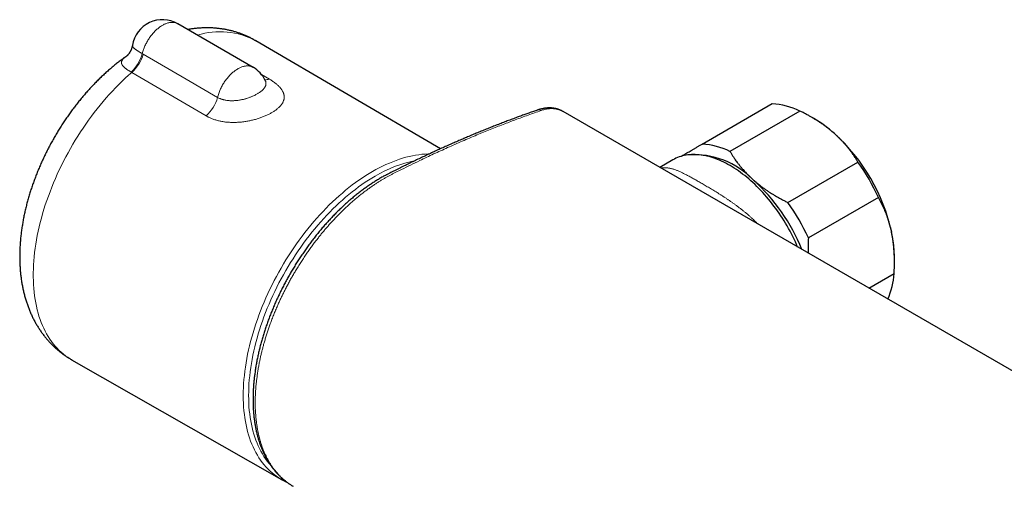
# Model space of a CAD drawing. Header units: millimetres. Extents: x 8 to 806, y 12 to 390.
# Tile 9 of 15: x 574 to 703, y 122 to 183. Entities that reach past the tile are written whole.
import ezdxf

# ---------------------------------------------------------------- set-up
doc = ezdxf.new("R2010")
doc.units = ezdxf.units.MM

msp = doc.modelspace()

# ---------------------------------------------------------------- linework, layer by layer
at = {"color": 7, "linetype": 'Continuous', "lineweight": 30}
for p, q in [((604.79, 176.57), (594.89, 182.29)), ((629.4, 165.88), (605.13, 180.07)), ((606.39, 174.85), (606.39, 174.85)), ((642.13, 170.96), (642.14, 170.97)), ((645.5, 170.78), (645.49, 170.78)), ((781.54, 92.24), (645.5, 170.78)), ((663.76, 166.5), (672.95, 171.81)), ((676.6, 170.84), (667.41, 165.54)), ((678.41, 169.86), (678.05, 170.07)), ((659.92, 164.43), (658.21, 163.44)), ((675.02, 158.82), (684.22, 164.13)), ((686.9, 159.5), (677.71, 154.19)), ((689.02, 151.05), (689.02, 151.49)), ((685.64, 147.61), (688.97, 149.53)), ((580.96, 138.2), (608.51, 122.5))]:
    msp.add_line(p, q, dxfattribs=at)
at = {"color": 252, "linetype": 'Continuous', "lineweight": 0}
for p, q in [((590.23, 178.39), (590.35, 178.31)), ((588.86, 175.91), (588.78, 175.96)), ((598.62, 170.21), (588.86, 175.91)), ((605.91, 175.61), (606.94, 175.01))]:
    msp.add_line(p, q, dxfattribs=at)
at = {"color": 252, "linetype": 'Continuous', "lineweight": 0, "flags": 128}
for points in [[(590.23, 178.39), (590.26, 178.51), (590.3, 178.64), (590.34, 178.76), (590.38, 178.89), (590.43, 179.02), (590.48, 179.14), (590.53, 179.27), (590.59, 179.39), (590.65, 179.52), (590.71, 179.64), (590.77, 179.76), (590.84, 179.88), (590.91, 180), (590.98, 180.12), (591.05, 180.24), (591.12, 180.35), (591.2, 180.47), (591.28, 180.58), (591.36, 180.69), (591.45, 180.8), (591.53, 180.9), (591.62, 181), (591.71, 181.1), (591.79, 181.2), (591.89, 181.3), (591.98, 181.39), (592.07, 181.48), (592.16, 181.56), (592.26, 181.64), (592.36, 181.72), (592.45, 181.8), (592.55, 181.87), (592.65, 181.93), (592.74, 182), (592.84, 182.06), (592.94, 182.12), (593.04, 182.17), (593.13, 182.22), (593.23, 182.26), (593.33, 182.3), (593.42, 182.34), (593.52, 182.37), (593.61, 182.4), (593.71, 182.42), (593.8, 182.44), (593.89, 182.45), (593.98, 182.47), (594.07, 182.47), (594.16, 182.47), (594.25, 182.47), (594.33, 182.46), (594.42, 182.45), (594.5, 182.44), (594.58, 182.42), (594.65, 182.39), (594.73, 182.36), (594.8, 182.33), (594.87, 182.29), (594.89, 182.29)], [(590.35, 178.31), (596, 175.03), (600.12, 172.63)], [(588.86, 175.91), (588.43, 175.53), (588, 175.14), (587.57, 174.73), (587.15, 174.32), (586.73, 173.89), (586.31, 173.46), (585.9, 173.01), (585.5, 172.56), (585.1, 172.09), (584.71, 171.62), (584.32, 171.14), (583.93, 170.65), (583.56, 170.15), (583.19, 169.64), (582.82, 169.13), (582.47, 168.61), (582.12, 168.09), (581.78, 167.55), (581.44, 167.02), (581.12, 166.47), (580.8, 165.93), (580.49, 165.37), (580.19, 164.82), (579.9, 164.25), (579.61, 163.69), (579.34, 163.12), (579.08, 162.55), (578.82, 161.98), (578.58, 161.41), (578.34, 160.83), (578.12, 160.25), (577.9, 159.67), (577.7, 159.1), (577.5, 158.52), (577.32, 157.94), (577.15, 157.36), (576.99, 156.79), (576.83, 156.21), (576.7, 155.64), (576.57, 155.07), (576.45, 154.5), (576.34, 153.94), (576.25, 153.38), (576.17, 152.82), (576.1, 152.27), (576.04, 151.72), (575.99, 151.18), (575.95, 150.65), (575.93, 150.11), (575.92, 149.59), (575.92, 149.07), (575.93, 148.56), (575.95, 148.06), (575.98, 147.56), (576.03, 147.07), (576.09, 146.59), (576.16, 146.12), (576.24, 145.66), (576.33, 145.21), (576.43, 144.76), (576.55, 144.33), (576.67, 143.91), (576.81, 143.49), (576.96, 143.09), (577.12, 142.7), (577.29, 142.32), (577.47, 141.95), (577.67, 141.6), (577.87, 141.25), (578.08, 140.92), (578.31, 140.6), (578.54, 140.3), (578.78, 140), (579.04, 139.72), (579.3, 139.45), (579.57, 139.2), (579.85, 138.96), (580.14, 138.73), (580.44, 138.52), (580.75, 138.32), (580.96, 138.2)], [(600.12, 172.63), (600.15, 172.76), (600.19, 172.89), (600.23, 173.01), (600.27, 173.14), (600.32, 173.27), (600.37, 173.4), (600.42, 173.52), (600.47, 173.65), (600.53, 173.77), (600.59, 173.9), (600.66, 174.02), (600.72, 174.14), (600.79, 174.27), (600.86, 174.39), (600.94, 174.5), (601.01, 174.62), (601.09, 174.74), (601.17, 174.85), (601.25, 174.96), (601.33, 175.07), (601.42, 175.17), (601.51, 175.28), (601.6, 175.38), (601.69, 175.48), (601.78, 175.57), (601.87, 175.67), (601.96, 175.75), (602.06, 175.84), (602.15, 175.92), (602.25, 176), (602.35, 176.08), (602.44, 176.15), (602.54, 176.22), (602.64, 176.28), (602.74, 176.34), (602.84, 176.4), (602.94, 176.45), (603.04, 176.5), (603.13, 176.55), (603.23, 176.59), (603.33, 176.62), (603.42, 176.66), (603.52, 176.68), (603.61, 176.71), (603.71, 176.73), (603.8, 176.74), (603.89, 176.75), (603.98, 176.76), (604.07, 176.76), (604.16, 176.76), (604.24, 176.75), (604.33, 176.74), (604.41, 176.72), (604.49, 176.7), (604.57, 176.67), (604.64, 176.64), (604.72, 176.61), (604.79, 176.57), (604.79, 176.57)], [(608.43, 122.54), (608.16, 122.71), (607.86, 122.91), (607.56, 123.13), (607.28, 123.36), (607, 123.6), (606.74, 123.86), (606.48, 124.13), (606.23, 124.41), (606, 124.71), (605.77, 125.02), (605.55, 125.34), (605.35, 125.68), (605.15, 126.02), (604.96, 126.38), (604.79, 126.75), (604.62, 127.13), (604.47, 127.53), (604.33, 127.93), (604.2, 128.34), (604.07, 128.77), (603.97, 129.2), (603.87, 129.65), (603.78, 130.1), (603.71, 130.56), (603.64, 131.03), (603.59, 131.51), (603.55, 132), (603.52, 132.49), (603.5, 133), (603.5, 133.51), (603.5, 134.02), (603.52, 134.55), (603.55, 135.07), (603.59, 135.61), (603.64, 136.15), (603.71, 136.69), (603.78, 137.24), (603.87, 137.8), (603.97, 138.35), (604.07, 138.91), (604.2, 139.48), (604.33, 140.04), (604.47, 140.61), (604.62, 141.18), (604.79, 141.75), (604.96, 142.32), (605.15, 142.9), (605.35, 143.47), (605.55, 144.05), (605.77, 144.62), (606, 145.19), (606.23, 145.76), (606.48, 146.33), (606.74, 146.9), (607, 147.46), (607.28, 148.02), (607.56, 148.58), (607.86, 149.14), (608.16, 149.69), (608.47, 150.23), (608.79, 150.78), (609.11, 151.31), (609.45, 151.84), (609.79, 152.37), (610.14, 152.89), (610.49, 153.4), (610.86, 153.91), (611.22, 154.4), (611.6, 154.9), (611.98, 155.38), (612.37, 155.85), (612.76, 156.32), (613.16, 156.78), (613.57, 157.22), (613.97, 157.66), (614.39, 158.09), (614.8, 158.51), (615.22, 158.92), (615.65, 159.31), (616.08, 159.7), (616.51, 160.07), (616.94, 160.44), (617.38, 160.79), (617.81, 161.13), (618.25, 161.46), (618.69, 161.77), (619.14, 162.07), (619.58, 162.36), (620.02, 162.64), (620.47, 162.9), (620.91, 163.15), (621.36, 163.39), (621.8, 163.61), (622.24, 163.82), (622.68, 164.01), (623.12, 164.19), (623.56, 164.36), (624, 164.51), (624.43, 164.65), (624.86, 164.77), (625.29, 164.88), (625.71, 164.97), (626.13, 165.05), (626.55, 165.11), (626.96, 165.16), (627.37, 165.19), (627.78, 165.21), (627.94, 165.21)], [(620.82, 162.29), (620.39, 162.03), (619.95, 161.76), (619.52, 161.48), (619.08, 161.18), (618.65, 160.87), (618.22, 160.55), (617.79, 160.22), (617.37, 159.88), (616.94, 159.52), (616.52, 159.15), (616.1, 158.78), (615.68, 158.39), (615.27, 157.99), (614.86, 157.58), (614.46, 157.16), (614.06, 156.73), (613.67, 156.29), (613.28, 155.84), (612.89, 155.39), (612.51, 154.92), (612.14, 154.45), (611.77, 153.97), (611.41, 153.48), (611.05, 152.99), (610.7, 152.49), (610.36, 151.98), (610.03, 151.46), (609.7, 150.94), (609.38, 150.42), (609.07, 149.89), (608.77, 149.35), (608.47, 148.81), (608.18, 148.27), (607.91, 147.72), (607.64, 147.17), (607.38, 146.62), (607.12, 146.06), (606.88, 145.51), (606.65, 144.95), (606.43, 144.39), (606.22, 143.83), (606.01, 143.27), (605.82, 142.7), (605.64, 142.14), (605.47, 141.58), (605.31, 141.02), (605.16, 140.46), (605.02, 139.91), (604.89, 139.35), (604.77, 138.8), (604.66, 138.25), (604.56, 137.71), (604.48, 137.16), (604.41, 136.63), (604.34, 136.09), (604.29, 135.57), (604.25, 135.04), (604.22, 134.52), (604.21, 134.01), (604.2, 133.51), (604.21, 133.01), (604.22, 132.52), (604.25, 132.03), (604.29, 131.55), (604.34, 131.08), (604.41, 130.62), (604.48, 130.17), (604.56, 129.73), (604.66, 129.29), (604.77, 128.87), (604.89, 128.45), (605.02, 128.05), (605.16, 127.65), (605.31, 127.27), (605.47, 126.89), (605.64, 126.53), (605.82, 126.18), (606.01, 125.84), (606.22, 125.51), (606.43, 125.2), (606.65, 124.89), (606.88, 124.6), (607.06, 124.4)]]:
    msp.add_lwpolyline(points, dxfattribs=at)
at = {"color": 7, "linetype": 'Continuous', "lineweight": 30, "flags": 128}
for points in [[(676.3, 152.99), (676.16, 153.33), (676, 153.68), (675.83, 154.03), (675.66, 154.38), (675.48, 154.73), (675.3, 155.08), (675.11, 155.42), (674.92, 155.77), (674.72, 156.1), (674.52, 156.44), (674.31, 156.77), (674.09, 157.1), (673.87, 157.42), (673.65, 157.74), (673.43, 158.06), (673.19, 158.37), (672.96, 158.68), (672.72, 158.98), (672.48, 159.28), (672.23, 159.57), (671.98, 159.85), (671.73, 160.13), (671.48, 160.41), (671.22, 160.68), (670.96, 160.94), (670.7, 161.19), (670.43, 161.44), (670.16, 161.68), (669.89, 161.92), (669.62, 162.14), (669.35, 162.36), (669.08, 162.57), (668.8, 162.78), (668.53, 162.98), (668.25, 163.17), (667.97, 163.35), (667.7, 163.52), (667.42, 163.68), (667.14, 163.84), (666.86, 163.99), (666.59, 164.13), (666.31, 164.26), (666.03, 164.38), (665.76, 164.49), (665.49, 164.59), (665.21, 164.69), (664.94, 164.77), (664.67, 164.85), (664.41, 164.92), (664.14, 164.98), (663.88, 165.02), (663.62, 165.06), (663.36, 165.09), (663.1, 165.11), (662.85, 165.13), (662.6, 165.13), (662.36, 165.12), (662.11, 165.1), (661.88, 165.08), (661.64, 165.04), (661.41, 165), (661.18, 164.94), (660.96, 164.88), (660.74, 164.81), (660.53, 164.73), (660.32, 164.63), (660.12, 164.53), (659.92, 164.43)], [(608.58, 122.45), (608.47, 122.52), (608.43, 122.54)]]:
    msp.add_lwpolyline(points, dxfattribs=at)
at = {"color": 7, "linetype": 'Continuous', "lineweight": 30}
for centre, radius, start, end in [((592.89, 178.82), 4, 60.0027, 170.7529), ((602.79, 173.11), 4, 25.8416, 60.0027), ((672.33, 162.03), 9.79, 64.1202, 86.3706), ((669.87, 155.27), 16.91, 48.2937, 59.6514), ((664.6, 149.64), 24.62, 12.3833, 47.8574), ((663.14, 156.73), 9.79, 64.1202, 86.3706), ((662.68, 154.27), 10.84, 43.7849, 93.8126), ((661.84, 148.05), 27.56, 24.5431, 35.6975), ((653.88, 143.44), 24.75, 21.9348, 47.7886), ((652.64, 142.74), 27.56, 24.5431, 35.6975), ((672.13, 151.4), 16.88, 0.3251, 12.0458), ((678.89, 150.2), 10.1, 336.3912, 356.1736)]:
    msp.add_arc(centre, radius, start, end, dxfattribs=at)
at = {"color": 252, "linetype": 'Continuous', "lineweight": 0}
for centre, radius, start, end in [((600.44, 171.27), 9.97, 61.9741, 107.2694), ((585.48, 179.57), 4.89, 312.3273, 345.9268), ((585.57, 179.62), 4.96, 311.5985, 344.6925), ((606.51, 176.39), 1.44, 262.9388, 287.1979), ((595.32, 173.91), 4.96, 311.6468, 345.0387), ((642.3, 170.43), 0.56, 57.2986, 106.6555), ((629.55, 147.66), 17.04, 101.7001, 120.8264)]:
    msp.add_arc(centre, radius, start, end, dxfattribs=at)
at = {"color": 7, "linetype": 'Continuous', "lineweight": 30}
for points, knots in [([(605.13, 180.07), (605.12, 180.08), (605.04, 180.12), (604.89, 180.2), (604.69, 180.31), (604.49, 180.42), (604.29, 180.52), (604.08, 180.61), (603.88, 180.71), (603.67, 180.8), (603.46, 180.88), (603.24, 180.96), (603.03, 181.04), (602.81, 181.11), (602.59, 181.18), (602.38, 181.25), (602.15, 181.31), (601.93, 181.37), (601.71, 181.42), (601.48, 181.47), (601.25, 181.52), (601.02, 181.56), (600.79, 181.6), (600.56, 181.63), (600.33, 181.66), (600.09, 181.69), (599.86, 181.71), (599.62, 181.73), (599.38, 181.74), (599.14, 181.75), (598.9, 181.76), (598.66, 181.76), (598.42, 181.75), (598.17, 181.75), (597.93, 181.73), (597.68, 181.72), (597.43, 181.7), (597.19, 181.67), (596.94, 181.64), (596.69, 181.61), (596.44, 181.57), (596.27, 181.55), (596.19, 181.53)], [0, 0, 0, 0, 0.004615, 0.029272, 0.053926, 0.07858, 0.103239, 0.127907, 0.152588, 0.177287, 0.202009, 0.226757, 0.251536, 0.276351, 0.301205, 0.326102, 0.351048, 0.376046, 0.401101, 0.426217, 0.451397, 0.476646, 0.501968, 0.527366, 0.552844, 0.578407, 0.604057, 0.629798, 0.655633, 0.681566, 0.707599, 0.733734, 0.759975, 0.786323, 0.812781, 0.83935, 0.866031, 0.892826, 0.919736, 0.94676, 0.973898, 1, 1, 1, 1]), ([(588.94, 179.46), (588.94, 179.46), (588.94, 179.42), (588.92, 179.35), (588.9, 179.25), (588.87, 179.16), (588.84, 179.06), (588.81, 178.97), (588.78, 178.88), (588.74, 178.8), (588.7, 178.72), (588.66, 178.65), (588.62, 178.58), (588.58, 178.51), (588.54, 178.45), (588.5, 178.4), (588.47, 178.35), (588.43, 178.3), (588.4, 178.26), (588.36, 178.22), (588.33, 178.19), (588.3, 178.16), (588.28, 178.13), (588.25, 178.11), (588.24, 178.09), (588.22, 178.08), (588.21, 178.07), (588.2, 178.06), (588.19, 178.05), (588.18, 178.05), (588.18, 178.05), (588.18, 178.05), (588.18, 178.05)], [0, 0, 0, 0, 0.005581, 0.049563, 0.093907, 0.137882, 0.181431, 0.224482, 0.266958, 0.308778, 0.349857, 0.390115, 0.429484, 0.467911, 0.505366, 0.541842, 0.577356, 0.611948, 0.645677, 0.678619, 0.710858, 0.74249, 0.773613, 0.804328, 0.834735, 0.857503, 0.880687, 0.909111, 0.937591, 0.966277, 0.995278, 1, 1, 1, 1]), ([(588.15, 178.03), (588.12, 178.01), (588.01, 177.93), (587.83, 177.8), (587.58, 177.62), (587.34, 177.44), (587.1, 177.25), (586.86, 177.07), (586.63, 176.88), (586.39, 176.68), (586.16, 176.48), (585.93, 176.29), (585.69, 176.08), (585.47, 175.88), (585.24, 175.67), (585.01, 175.46), (584.79, 175.24), (584.56, 175.03), (584.34, 174.81), (584.12, 174.59), (583.9, 174.36), (583.69, 174.14), (583.47, 173.91), (583.26, 173.68), (583.05, 173.44), (582.84, 173.21), (582.63, 172.97), (582.43, 172.73), (582.23, 172.48), (582.02, 172.24), (581.82, 171.99), (581.63, 171.74), (581.43, 171.49), (581.24, 171.24), (581.05, 170.98), (580.86, 170.72), (580.67, 170.47), (580.49, 170.2), (580.3, 169.94), (580.12, 169.68), (579.94, 169.41), (579.77, 169.14), (579.59, 168.87), (579.42, 168.6), (579.25, 168.33), (579.08, 168.06), (578.92, 167.78), (578.76, 167.5), (578.6, 167.22), (578.44, 166.95), (578.28, 166.66), (578.13, 166.38), (577.98, 166.1), (577.83, 165.81), (577.69, 165.53), (577.54, 165.24), (577.4, 164.95), (577.27, 164.66), (577.13, 164.37), (577, 164.08), (576.87, 163.79), (576.74, 163.5), (576.62, 163.2), (576.49, 162.91), (576.38, 162.61), (576.26, 162.32), (576.15, 162.02), (576.04, 161.72), (575.93, 161.43), (575.82, 161.13), (575.72, 160.83), (575.62, 160.53), (575.53, 160.23), (575.43, 159.93), (575.34, 159.63), (575.26, 159.33), (575.17, 159.03), (575.09, 158.73), (575.01, 158.43), (574.94, 158.12), (574.87, 157.82), (574.8, 157.52), (574.73, 157.22), (574.67, 156.92), (574.61, 156.62), (574.56, 156.31), (574.51, 156.01), (574.46, 155.71), (574.41, 155.41), (574.37, 155.11), (574.33, 154.81), (574.3, 154.51), (574.26, 154.21), (574.24, 153.91), (574.21, 153.62), (574.19, 153.32), (574.17, 153.02), (574.16, 152.73), (574.15, 152.43), (574.14, 152.14), (574.14, 151.84), (574.14, 151.55), (574.14, 151.26), (574.15, 150.97), (574.16, 150.68), (574.18, 150.4), (574.2, 150.11), (574.22, 149.83), (574.25, 149.54), (574.28, 149.26), (574.31, 148.99), (574.35, 148.71), (574.39, 148.43), (574.44, 148.16), (574.49, 147.89), (574.54, 147.62), (574.6, 147.35), (574.66, 147.09), (574.72, 146.83), (574.79, 146.57), (574.86, 146.31), (574.94, 146.06), (575.02, 145.8), (575.1, 145.56), (575.19, 145.31), (575.28, 145.07), (575.37, 144.83), (575.46, 144.59), (575.56, 144.35), (575.67, 144.12), (575.77, 143.89), (575.88, 143.67), (576, 143.45), (576.11, 143.23), (576.23, 143.01), (576.36, 142.8), (576.48, 142.59), (576.61, 142.38), (576.74, 142.18), (576.88, 141.98), (577.02, 141.78), (577.16, 141.59), (577.3, 141.4), (577.45, 141.21), (577.6, 141.03), (577.75, 140.85), (577.9, 140.68), (578.06, 140.5), (578.22, 140.33), (578.38, 140.17), (578.55, 140.01), (578.72, 139.85), (578.89, 139.69), (579.06, 139.54), (579.23, 139.39), (579.41, 139.25), (579.59, 139.11), (579.77, 138.97), (579.96, 138.84), (580.15, 138.71), (580.34, 138.58), (580.53, 138.46), (580.72, 138.34), (580.87, 138.26), (580.95, 138.21), (580.96, 138.2)], [0, 0, 0, 0, 0.002113, 0.008538, 0.01496, 0.02138, 0.027797, 0.03421, 0.040619, 0.047025, 0.053426, 0.059823, 0.066216, 0.072604, 0.078987, 0.085365, 0.091739, 0.098108, 0.104472, 0.110831, 0.117186, 0.123536, 0.129882, 0.136223, 0.14256, 0.148893, 0.155221, 0.161546, 0.167867, 0.174184, 0.180498, 0.186808, 0.193115, 0.19942, 0.205721, 0.21202, 0.218316, 0.224611, 0.230903, 0.237193, 0.243482, 0.249769, 0.256055, 0.26234, 0.268624, 0.274907, 0.28119, 0.287472, 0.293755, 0.300037, 0.30632, 0.312604, 0.318888, 0.325173, 0.331459, 0.337746, 0.344035, 0.350325, 0.356618, 0.362912, 0.369209, 0.375508, 0.38181, 0.388115, 0.394423, 0.400734, 0.407048, 0.413366, 0.419688, 0.426014, 0.432344, 0.438678, 0.445016, 0.451359, 0.457707, 0.464059, 0.470417, 0.476779, 0.483147, 0.489519, 0.495897, 0.50228, 0.508669, 0.515062, 0.521461, 0.527865, 0.534274, 0.540688, 0.547107, 0.553531, 0.559959, 0.566391, 0.572827, 0.579267, 0.58571, 0.592155, 0.598603, 0.605053, 0.611504, 0.617955, 0.624406, 0.630855, 0.637303, 0.643747, 0.650188, 0.656624, 0.663054, 0.669477, 0.675892, 0.682298, 0.688693, 0.695077, 0.701449, 0.707806, 0.714149, 0.720476, 0.726785, 0.733076, 0.739347, 0.745599, 0.751829, 0.758037, 0.764222, 0.770383, 0.776521, 0.782633, 0.788721, 0.794783, 0.800819, 0.80683, 0.812814, 0.818773, 0.824706, 0.830613, 0.836494, 0.842351, 0.848183, 0.85399, 0.859774, 0.865535, 0.871273, 0.876989, 0.882684, 0.888358, 0.894013, 0.899649, 0.905266, 0.910866, 0.91645, 0.922019, 0.927572, 0.933112, 0.938639, 0.944155, 0.949659, 0.955153, 0.960638, 0.966115, 0.971585, 0.977049, 0.982507, 0.987962, 0.993413, 0.998861, 1, 1, 1, 1]), ([(606.47, 174.71), (606.47, 174.71), (606.47, 174.71), (606.47, 174.71), (606.46, 174.72), (606.46, 174.73), (606.45, 174.75), (606.44, 174.76), (606.42, 174.79), (606.41, 174.81), (606.4, 174.84), (606.39, 174.85), (606.39, 174.85)], [0, 0, 0, 0, 0.044651, 0.158567, 0.271797, 0.384509, 0.496901, 0.609193, 0.72158, 0.837751, 0.9814, 1, 1, 1, 1]), ([(642.13, 170.96), (641.96, 170.9), (641.59, 170.78), (641.04, 170.58), (640.46, 170.38), (639.89, 170.17), (639.29, 169.95), (638.66, 169.71), (638.01, 169.47), (637.35, 169.22), (636.7, 168.96), (636.05, 168.71), (635.4, 168.45), (634.75, 168.19), (634.1, 167.92), (633.45, 167.65), (632.8, 167.37), (632.15, 167.1), (631.5, 166.81), (630.85, 166.53), (630.19, 166.24), (629.54, 165.95), (628.88, 165.65), (628.23, 165.35), (627.57, 165.04), (626.92, 164.74), (626.26, 164.42), (625.6, 164.11), (624.95, 163.79), (624.29, 163.47), (623.72, 163.18), (623.26, 162.95), (622.9, 162.77), (622.62, 162.63), (622.42, 162.53), (622.28, 162.45), (622.13, 162.37), (621.93, 162.27), (621.7, 162.14), (621.47, 162.01), (621.24, 161.87), (621.01, 161.73), (620.78, 161.59), (620.56, 161.44), (620.32, 161.29), (620.09, 161.14), (619.86, 160.98), (619.63, 160.82), (619.41, 160.65), (619.18, 160.49), (618.95, 160.32), (618.72, 160.14), (618.5, 159.97), (618.27, 159.79), (618.05, 159.61), (617.82, 159.42), (617.6, 159.23), (617.38, 159.04), (617.16, 158.85), (616.94, 158.65), (616.72, 158.45), (616.51, 158.25), (616.29, 158.05), (616.08, 157.84), (615.86, 157.63), (615.65, 157.42), (615.44, 157.2), (615.23, 156.98), (615.02, 156.76), (614.81, 156.53), (614.6, 156.31), (614.39, 156.08), (614.18, 155.85), (613.98, 155.61), (613.78, 155.38), (613.58, 155.14), (613.38, 154.9), (613.18, 154.66), (612.99, 154.41), (612.79, 154.16), (612.6, 153.91), (612.41, 153.66), (612.22, 153.41), (612.03, 153.15), (611.84, 152.9), (611.66, 152.64), (611.48, 152.38), (611.3, 152.11), (611.12, 151.85), (610.94, 151.58), (610.76, 151.31), (610.59, 151.04), (610.42, 150.77), (610.25, 150.5), (610.09, 150.23), (609.92, 149.95), (609.76, 149.68), (609.6, 149.41), (609.44, 149.13), (609.29, 148.85), (609.14, 148.57), (608.99, 148.29), (608.84, 148.01), (608.69, 147.72), (608.55, 147.44), (608.4, 147.15), (608.26, 146.87), (608.13, 146.58), (607.99, 146.29), (607.86, 146), (607.73, 145.71), (607.6, 145.42), (607.48, 145.13), (607.36, 144.84), (607.24, 144.55), (607.12, 144.25), (607, 143.96), (606.89, 143.67), (606.78, 143.37), (606.68, 143.08), (606.57, 142.78), (606.47, 142.49), (606.37, 142.2), (606.28, 141.9), (606.19, 141.61), (606.1, 141.32), (606.01, 141.03), (605.93, 140.74), (605.85, 140.45), (605.77, 140.16), (605.69, 139.87), (605.62, 139.58), (605.55, 139.29), (605.48, 139), (605.42, 138.71), (605.36, 138.42), (605.3, 138.13), (605.25, 137.84), (605.19, 137.56), (605.15, 137.27), (605.1, 136.98), (605.06, 136.7), (605.02, 136.41), (604.98, 136.13), (604.95, 135.85), (604.91, 135.56), (604.89, 135.28), (604.86, 135.01), (604.84, 134.73), (604.82, 134.45), (604.81, 134.18), (604.79, 133.91), (604.79, 133.63), (604.78, 133.36), (604.78, 133.1), (604.78, 132.83), (604.78, 132.57), (604.79, 132.3), (604.8, 132.04), (604.81, 131.79), (604.83, 131.53), (604.84, 131.27), (604.87, 131.02), (604.89, 130.77), (604.92, 130.52), (604.95, 130.27), (604.99, 130.03), (605.03, 129.78), (605.07, 129.54), (605.11, 129.3), (605.16, 129.06), (605.21, 128.83), (605.26, 128.6), (605.32, 128.36), (605.38, 128.14), (605.44, 127.91), (605.51, 127.69), (605.58, 127.47), (605.65, 127.25), (605.73, 127.04), (605.81, 126.83), (605.89, 126.62), (605.97, 126.41), (606.06, 126.21), (606.15, 126.01), (606.24, 125.81), (606.34, 125.62), (606.44, 125.43), (606.54, 125.24), (606.64, 125.06), (606.75, 124.88), (606.86, 124.7), (606.97, 124.53), (607.09, 124.36), (607.21, 124.19), (607.33, 124.03), (607.45, 123.86), (607.58, 123.71), (607.7, 123.55), (607.84, 123.4), (607.97, 123.26), (608.11, 123.11), (608.25, 122.97), (608.39, 122.83), (608.53, 122.7), (608.68, 122.57), (608.83, 122.44), (608.98, 122.32), (609.13, 122.2), (609.29, 122.09), (609.44, 121.97), (609.61, 121.86), (609.77, 121.76), (609.91, 121.67), (610, 121.62), (610.03, 121.6)], [0, 0, 0, 0, 0.008657, 0.018788, 0.027984, 0.037809, 0.047684, 0.058604, 0.069535, 0.080478, 0.091429, 0.102295, 0.113176, 0.124057, 0.134939, 0.145822, 0.156707, 0.167594, 0.178483, 0.189375, 0.200269, 0.211168, 0.22207, 0.232975, 0.243886, 0.254801, 0.265721, 0.276646, 0.287578, 0.298472, 0.309333, 0.315984, 0.321716, 0.326881, 0.329832, 0.331806, 0.333688, 0.337455, 0.341221, 0.344986, 0.34875, 0.352514, 0.35628, 0.36005, 0.363847, 0.367649, 0.37145, 0.375243, 0.379021, 0.382778, 0.386591, 0.390389, 0.394178, 0.397961, 0.401737, 0.405507, 0.409274, 0.413037, 0.416798, 0.420557, 0.424316, 0.428075, 0.431836, 0.435547, 0.439286, 0.443039, 0.446802, 0.450574, 0.454352, 0.458134, 0.461916, 0.465696, 0.469471, 0.473238, 0.476995, 0.48074, 0.484468, 0.48824, 0.492019, 0.495793, 0.499563, 0.503331, 0.507097, 0.510862, 0.514627, 0.518393, 0.52216, 0.525931, 0.529705, 0.533485, 0.537256, 0.541018, 0.544784, 0.548549, 0.552309, 0.556059, 0.559797, 0.563522, 0.567249, 0.570983, 0.574725, 0.578474, 0.582234, 0.586005, 0.589774, 0.593537, 0.597298, 0.601056, 0.604814, 0.608573, 0.612332, 0.616093, 0.619856, 0.623624, 0.627396, 0.631174, 0.63496, 0.638754, 0.642532, 0.646319, 0.650106, 0.653887, 0.657655, 0.661405, 0.665135, 0.668886, 0.672634, 0.67638, 0.680126, 0.683873, 0.68762, 0.691365, 0.695136, 0.698906, 0.702674, 0.706443, 0.710212, 0.713982, 0.717755, 0.721532, 0.725313, 0.729099, 0.732892, 0.736692, 0.740505, 0.744285, 0.748073, 0.751864, 0.755655, 0.759444, 0.763225, 0.766984, 0.77077, 0.774551, 0.778328, 0.782101, 0.785872, 0.789644, 0.7934, 0.797159, 0.800921, 0.804686, 0.808453, 0.812224, 0.815997, 0.819773, 0.823553, 0.827335, 0.83112, 0.834909, 0.838698, 0.84247, 0.846272, 0.850065, 0.853849, 0.857627, 0.861397, 0.865163, 0.868923, 0.872679, 0.876431, 0.880181, 0.883929, 0.887676, 0.891425, 0.895168, 0.898899, 0.902621, 0.906335, 0.910042, 0.913742, 0.917445, 0.921102, 0.924777, 0.928464, 0.932157, 0.935849, 0.939531, 0.943121, 0.946811, 0.950491, 0.954161, 0.957823, 0.961477, 0.965126, 0.96877, 0.97241, 0.976048, 0.979686, 0.983324, 0.986964, 0.990606, 0.994255, 0.997889, 1, 1, 1, 1]), ([(645.49, 170.78), (645.47, 170.79), (645.42, 170.82), (645.33, 170.87), (645.22, 170.92), (645.11, 170.97), (645, 171.01), (644.89, 171.06), (644.77, 171.09), (644.65, 171.12), (644.54, 171.15), (644.42, 171.18), (644.29, 171.2), (644.17, 171.22), (644.04, 171.23), (643.92, 171.24), (643.79, 171.24), (643.66, 171.24), (643.53, 171.24), (643.4, 171.23), (643.27, 171.22), (643.13, 171.21), (643, 171.19), (642.86, 171.16), (642.73, 171.13), (642.59, 171.1), (642.45, 171.06), (642.31, 171.02), (642.21, 170.99), (642.15, 170.97), (642.14, 170.97), (642.14, 170.97)], [0, 0, 0, 0, 0.020305, 0.056101, 0.091837, 0.127552, 0.163274, 0.199038, 0.234882, 0.270845, 0.306961, 0.343269, 0.379803, 0.416598, 0.453677, 0.490979, 0.528406, 0.565883, 0.603441, 0.641113, 0.678926, 0.716909, 0.755087, 0.793485, 0.832126, 0.871031, 0.91022, 0.949712, 0.989525, 0.995415, 1, 1, 1, 1]), ([(681.12, 167.89), (681.01, 167.99), (680.8, 168.17), (680.46, 168.44), (680.15, 168.69), (679.86, 168.9), (679.56, 169.12), (679.22, 169.35), (678.87, 169.58), (678.53, 169.79), (678.2, 169.98), (677.85, 170.19), (677.46, 170.4), (677.03, 170.63), (676.75, 170.77), (676.6, 170.84)], [0, 0, 0, 0, 0.081643, 0.163479, 0.245316, 0.306967, 0.368618, 0.451208, 0.533018, 0.602271, 0.671534, 0.740789, 0.827147, 0.913506, 1, 1, 1, 1]), ([(684.22, 164.13), (684.15, 164.23), (684.03, 164.45), (683.83, 164.76), (683.62, 165.07), (683.4, 165.39), (683.17, 165.69), (682.93, 166), (682.68, 166.3), (682.42, 166.6), (682.15, 166.9), (681.86, 167.2), (681.55, 167.5), (681.3, 167.73), (681.16, 167.86), (681.12, 167.89)], [0, 0, 0, 0, 0.079536, 0.159093, 0.238646, 0.318178, 0.39818, 0.47818, 0.55735, 0.63652, 0.719515, 0.80255, 0.885583, 0.968575, 1, 1, 1, 1]), ([(660.99, 164.89), (661.03, 164.91), (661.15, 164.98), (661.36, 165.1), (661.63, 165.26), (661.9, 165.42), (662.18, 165.58), (662.48, 165.75), (662.78, 165.93), (663.1, 166.12), (663.42, 166.31), (663.65, 166.44), (663.76, 166.5)], [0, 0, 0, 0, 0.043875, 0.147755, 0.252542, 0.357329, 0.460274, 0.56322, 0.672395, 0.781603, 0.890817, 1, 1, 1, 1]), ([(667.41, 165.54), (667.48, 165.43), (667.61, 165.21), (667.81, 164.89), (668.01, 164.59), (668.2, 164.32), (668.39, 164.06), (668.62, 163.77), (668.87, 163.45), (669.11, 163.17), (669.34, 162.91), (669.58, 162.66), (669.86, 162.37), (670.18, 162.07), (670.4, 161.87), (670.51, 161.77)], [0, 0, 0, 0, 0.081922, 0.163954, 0.245985, 0.307685, 0.369386, 0.451924, 0.534002, 0.615623, 0.678874, 0.742124, 0.828009, 0.913893, 1, 1, 1, 1]), ([(670.51, 161.77), (670.55, 161.74), (670.69, 161.61), (670.95, 161.4), (671.27, 161.14), (671.61, 160.88), (671.95, 160.63), (672.3, 160.39), (672.66, 160.15), (673.03, 159.92), (673.41, 159.69), (673.8, 159.47), (674.2, 159.25), (674.61, 159.03), (674.89, 158.89), (675.02, 158.82)], [0, 0, 0, 0, 0.031425, 0.110773, 0.190157, 0.269542, 0.348893, 0.428216, 0.507569, 0.586925, 0.666253, 0.749675, 0.833121, 0.916573, 1, 1, 1, 1]), ([(688.64, 154.92), (688.63, 154.98), (688.59, 155.17), (688.52, 155.49), (688.41, 155.88), (688.3, 156.27), (688.18, 156.65), (688.05, 157.02), (687.92, 157.39), (687.77, 157.74), (687.62, 158.1), (687.45, 158.46), (687.28, 158.81), (687.09, 159.16), (686.97, 159.38), (686.9, 159.5)], [0, 0, 0, 0, 0.034083, 0.113223, 0.192397, 0.271573, 0.350714, 0.430546, 0.510378, 0.588808, 0.667237, 0.750413, 0.833614, 0.916819, 1, 1, 1, 1]), ([(677.71, 154.19), (677.7, 154.04), (677.69, 153.73), (677.67, 153.28), (677.67, 152.82), (677.66, 152.47), (677.67, 152.26), (677.67, 152.2)], [0, 0, 0, 0, 0.228603, 0.457268, 0.685922, 0.91451, 1, 1, 1, 1]), ([(688.97, 149.53), (688.98, 149.68), (688.99, 149.98), (689.01, 150.44), (689.02, 150.89), (689.01, 151.35), (689, 151.8), (688.99, 152.25), (688.96, 152.69), (688.92, 153.13), (688.87, 153.58), (688.8, 154.03), (688.73, 154.48), (688.67, 154.77), (688.64, 154.92)], [0, 0, 0, 0, 0.082025, 0.164072, 0.246116, 0.328135, 0.410674, 0.493213, 0.574834, 0.656455, 0.742321, 0.82823, 0.914137, 1, 1, 1, 1]), ([(608.58, 122.45), (608.59, 122.45), (608.65, 122.41), (608.77, 122.35), (608.94, 122.27), (609.09, 122.19), (609.19, 122.15), (609.23, 122.13)], [0, 0, 0, 0, 0.029908, 0.290741, 0.551582, 0.81245, 1, 1, 1, 1])]:
    msp.add_open_spline(points, degree=3, knots=knots, dxfattribs=at)
at = {"color": 252, "linetype": 'Continuous', "lineweight": 0}
for points, knots in [([(588.94, 179.46), (588.94, 179.45), (588.94, 179.42), (588.94, 179.38), (588.96, 179.34), (588.98, 179.29), (589.01, 179.25), (589.05, 179.19), (589.1, 179.13), (589.17, 179.07), (589.25, 179), (589.34, 178.93), (589.44, 178.86), (589.54, 178.79), (589.65, 178.72), (589.76, 178.65), (589.88, 178.58), (589.99, 178.52), (590.11, 178.45), (590.19, 178.41), (590.23, 178.39)], [0, 0, 0, 0, 0.04945, 0.101468, 0.153595, 0.202361, 0.251217, 0.311853, 0.374269, 0.436877, 0.499984, 0.563292, 0.625476, 0.686037, 0.743316, 0.800749, 0.852108, 0.903579, 0.951743, 1, 1, 1, 1]), ([(588.78, 175.96), (588.73, 175.98), (588.64, 176.03), (588.52, 176.11), (588.4, 176.18), (588.28, 176.26), (588.17, 176.33), (588.07, 176.4), (587.98, 176.48), (587.9, 176.54), (587.83, 176.61), (587.76, 176.67), (587.71, 176.73), (587.66, 176.79), (587.62, 176.84), (587.59, 176.9), (587.56, 176.95), (587.54, 177), (587.52, 177.05), (587.5, 177.11), (587.5, 177.17), (587.5, 177.24), (587.51, 177.31), (587.53, 177.37), (587.56, 177.44), (587.6, 177.51), (587.64, 177.58), (587.7, 177.65), (587.77, 177.72), (587.86, 177.8), (587.95, 177.88), (588.05, 177.95), (588.13, 178.02), (588.19, 178.05), (588.2, 178.06)], [0, 0, 0, 0, 0.030601, 0.061202, 0.092099, 0.122995, 0.15423, 0.185465, 0.217002, 0.248539, 0.275879, 0.303218, 0.330744, 0.35827, 0.383395, 0.408519, 0.433775, 0.459031, 0.482778, 0.50655, 0.541319, 0.576257, 0.611268, 0.64658, 0.68196, 0.717638, 0.753378, 0.789274, 0.828608, 0.868106, 0.907672, 0.947528, 0.987447, 1, 1, 1, 1]), ([(606.94, 175.01), (607, 174.98), (607.11, 174.91), (607.3, 174.79), (607.49, 174.66), (607.69, 174.51), (607.87, 174.37), (608.01, 174.25), (608.13, 174.13), (608.24, 174.02), (608.36, 173.89), (608.47, 173.76), (608.58, 173.6), (608.66, 173.46), (608.73, 173.33), (608.78, 173.21), (608.82, 173.1), (608.85, 172.97), (608.87, 172.83), (608.88, 172.67), (608.87, 172.53), (608.85, 172.4), (608.82, 172.28), (608.78, 172.16), (608.74, 172.05), (608.68, 171.93), (608.61, 171.81), (608.52, 171.7), (608.43, 171.58), (608.33, 171.46), (608.22, 171.35), (608.1, 171.24), (607.97, 171.12), (607.83, 171.01), (607.68, 170.9), (607.52, 170.79), (607.35, 170.69), (607.17, 170.58), (606.98, 170.48), (606.78, 170.38), (606.58, 170.28), (606.37, 170.19), (606.15, 170.1), (605.93, 170.02), (605.7, 169.93), (605.46, 169.85), (605.22, 169.78), (604.97, 169.71), (604.72, 169.65), (604.47, 169.59), (604.21, 169.54), (603.95, 169.49), (603.68, 169.45), (603.42, 169.41), (603.15, 169.38), (602.89, 169.36), (602.62, 169.35), (602.36, 169.34), (602.1, 169.34), (601.84, 169.35), (601.57, 169.36), (601.31, 169.38), (601.06, 169.41), (600.81, 169.45), (600.57, 169.49), (600.34, 169.54), (600.11, 169.6), (599.88, 169.66), (599.65, 169.74), (599.43, 169.82), (599.24, 169.9), (599.06, 169.97), (598.91, 170.05), (598.76, 170.13), (598.67, 170.18), (598.62, 170.21)], [0, 0, 0, 0, 0.01293, 0.025861, 0.043352, 0.060854, 0.078344, 0.091664, 0.104983, 0.117616, 0.13025, 0.147338, 0.164437, 0.181525, 0.194538, 0.207551, 0.220032, 0.232513, 0.249412, 0.266323, 0.283222, 0.296108, 0.308994, 0.321677, 0.334359, 0.347272, 0.360197, 0.373122, 0.386034, 0.399203, 0.412373, 0.425267, 0.438162, 0.451325, 0.464501, 0.477677, 0.49084, 0.504298, 0.517756, 0.53092, 0.544085, 0.557534, 0.570999, 0.584463, 0.597913, 0.611671, 0.625429, 0.638956, 0.652484, 0.66629, 0.68011, 0.693931, 0.707737, 0.721839, 0.735941, 0.749697, 0.763454, 0.777313, 0.791172, 0.805348, 0.819524, 0.833805, 0.848088, 0.861611, 0.875134, 0.888745, 0.902356, 0.916242, 0.930128, 0.944107, 0.958086, 0.96854, 0.979018, 0.989497, 1, 1, 1, 1]), ([(600.12, 172.63), (600.17, 172.6), (600.28, 172.54), (600.44, 172.47), (600.57, 172.42), (600.68, 172.38), (600.79, 172.35), (600.94, 172.31), (601.12, 172.27), (601.33, 172.23), (601.54, 172.21), (601.74, 172.19), (601.94, 172.19), (602.15, 172.19), (602.37, 172.2), (602.58, 172.21), (602.8, 172.24), (603.02, 172.27), (603.22, 172.31), (603.42, 172.35), (603.59, 172.39), (603.75, 172.43), (603.91, 172.48), (604.08, 172.53), (604.27, 172.6), (604.45, 172.67), (604.62, 172.73), (604.77, 172.8), (604.91, 172.86), (605.04, 172.93), (605.18, 173), (605.32, 173.08), (605.47, 173.17), (605.61, 173.26), (605.75, 173.35), (605.87, 173.45), (605.97, 173.53), (606.05, 173.61), (606.11, 173.67), (606.16, 173.73), (606.23, 173.81), (606.3, 173.9), (606.37, 174.01), (606.41, 174.11), (606.45, 174.21), (606.47, 174.3), (606.48, 174.39), (606.48, 174.48), (606.48, 174.58), (606.46, 174.66), (606.44, 174.74), (606.41, 174.8), (606.4, 174.84), (606.39, 174.85)], [0, 0, 0, 0, 0.023661, 0.047433, 0.061256, 0.075079, 0.088989, 0.1029, 0.127043, 0.151298, 0.173229, 0.194627, 0.216675, 0.238803, 0.261136, 0.283548, 0.305577, 0.328534, 0.351574, 0.370603, 0.389677, 0.40681, 0.423975, 0.441226, 0.464258, 0.487366, 0.506443, 0.525563, 0.542729, 0.559927, 0.577206, 0.598868, 0.621167, 0.643533, 0.666078, 0.688693, 0.710906, 0.725066, 0.739227, 0.753459, 0.767691, 0.792347, 0.817099, 0.839454, 0.860161, 0.880928, 0.899944, 0.919008, 0.940135, 0.961328, 0.976049, 0.990769, 1, 1, 1, 1]), ([(642.6, 170.9), (642.32, 170.8), (641.75, 170.61), (640.91, 170.3), (640.06, 170), (639.23, 169.69), (638.42, 169.38), (637.61, 169.07), (636.78, 168.75), (635.91, 168.4), (635.05, 168.05), (634.15, 167.68), (633.22, 167.29), (632.26, 166.88), (631.3, 166.46), (630.35, 166.04), (629.42, 165.62), (628.5, 165.2), (627.59, 164.77), (626.58, 164.29), (625.47, 163.75), (624.43, 163.24), (623.67, 162.86), (623.19, 162.62), (622.84, 162.44), (622.49, 162.25), (622.14, 162.05), (621.79, 161.85), (621.44, 161.64), (621.09, 161.42), (620.72, 161.17), (620.33, 160.91), (619.91, 160.61), (619.5, 160.3), (619.08, 159.99), (618.67, 159.66), (618.26, 159.32), (617.84, 158.96), (617.43, 158.6), (617.02, 158.22), (616.63, 157.85), (616.26, 157.49), (615.9, 157.12), (615.55, 156.76), (615.21, 156.39), (614.87, 156.02), (614.55, 155.65), (614.22, 155.28), (613.91, 154.9), (613.59, 154.51), (613.26, 154.09), (612.91, 153.64), (612.55, 153.16), (612.2, 152.67), (611.84, 152.17), (611.48, 151.64), (611.13, 151.1), (610.78, 150.55), (610.45, 150.02), (610.15, 149.51), (609.86, 149.01), (609.58, 148.5), (609.31, 148.01), (609.06, 147.52), (608.82, 147.05), (608.59, 146.58), (608.36, 146.1), (608.14, 145.62), (607.92, 145.1), (607.68, 144.55), (607.44, 143.96), (607.21, 143.37), (607, 142.8), (606.81, 142.25), (606.64, 141.72), (606.47, 141.2), (606.32, 140.69), (606.17, 140.19), (606.05, 139.71), (605.92, 139.23), (605.81, 138.75), (605.7, 138.27), (605.6, 137.76), (605.5, 137.22), (605.4, 136.64), (605.32, 136.07), (605.25, 135.53), (605.19, 135.01), (605.15, 134.52), (605.11, 134.03), (605.09, 133.56), (605.07, 133.1), (605.07, 132.66), (605.07, 132.23), (605.08, 131.8), (605.1, 131.38), (605.13, 130.93), (605.17, 130.46), (605.23, 129.97), (605.3, 129.48), (605.38, 129.03), (605.47, 128.6), (605.56, 128.19), (605.66, 127.79), (605.77, 127.42), (605.88, 127.06), (606, 126.71), (606.13, 126.38), (606.26, 126.05), (606.41, 125.73), (606.57, 125.39), (606.75, 125.05), (606.95, 124.69), (607.17, 124.35), (607.39, 124.03), (607.61, 123.74), (607.83, 123.47), (608.05, 123.21), (608.28, 122.96), (608.51, 122.74), (608.74, 122.53), (608.98, 122.33), (609.22, 122.14), (609.47, 121.95), (609.75, 121.77), (609.94, 121.65), (610.05, 121.59), (610.05, 121.59)], [0, 0, 0, 0, 0.01421, 0.028421, 0.042634, 0.056847, 0.069937, 0.083027, 0.097407, 0.111788, 0.126171, 0.140554, 0.156533, 0.172513, 0.188495, 0.204477, 0.219595, 0.234713, 0.249834, 0.264954, 0.284814, 0.304675, 0.316496, 0.322407, 0.328317, 0.334048, 0.33978, 0.34551, 0.351264, 0.357017, 0.362771, 0.36966, 0.376552, 0.383446, 0.390338, 0.397227, 0.404223, 0.411222, 0.418223, 0.425222, 0.432218, 0.438484, 0.44475, 0.451029, 0.457308, 0.463243, 0.46918, 0.475116, 0.481076, 0.487037, 0.492997, 0.500091, 0.507185, 0.514297, 0.521409, 0.528961, 0.536513, 0.544088, 0.551663, 0.558367, 0.565072, 0.571792, 0.578512, 0.584686, 0.590861, 0.597034, 0.603235, 0.609437, 0.615638, 0.623176, 0.630714, 0.638274, 0.645834, 0.652537, 0.659239, 0.665957, 0.672674, 0.678846, 0.685019, 0.691191, 0.69739, 0.70359, 0.70979, 0.717326, 0.724862, 0.732421, 0.739979, 0.746689, 0.753399, 0.760124, 0.76685, 0.773028, 0.779207, 0.785386, 0.791592, 0.797798, 0.804005, 0.81155, 0.819095, 0.826662, 0.83423, 0.840938, 0.847646, 0.85437, 0.861094, 0.86727, 0.873447, 0.879623, 0.885827, 0.892031, 0.898234, 0.905776, 0.913317, 0.920882, 0.928446, 0.935153, 0.94186, 0.948582, 0.955305, 0.96148, 0.967656, 0.973831, 0.980033, 0.986236, 0.992438, 0.999977, 1, 1, 1, 1]), ([(645.49, 170.78), (645.45, 170.8), (645.36, 170.86), (645.21, 170.92), (645.05, 170.99), (644.9, 171.04), (644.76, 171.07), (644.64, 171.1), (644.51, 171.12), (644.37, 171.14), (644.23, 171.15), (644.08, 171.16), (643.94, 171.16), (643.8, 171.15), (643.67, 171.14), (643.5, 171.12), (643.3, 171.09), (643.07, 171.04), (642.84, 170.98), (642.68, 170.93), (642.6, 170.9)], [0, 0, 0, 0, 0.054392, 0.117002, 0.179949, 0.242897, 0.288357, 0.333817, 0.379407, 0.424998, 0.477931, 0.530916, 0.575388, 0.619861, 0.664454, 0.709046, 0.781357, 0.853799, 0.926831, 1, 1, 1, 1]), ([(658.37, 163.35), (658.41, 163.35), (658.5, 163.37), (658.65, 163.39), (658.82, 163.4), (658.99, 163.4), (659.16, 163.38), (659.33, 163.36), (659.51, 163.33), (659.69, 163.29), (659.87, 163.24), (660.06, 163.19), (660.24, 163.12), (660.43, 163.05), (660.61, 162.98), (660.8, 162.9), (660.99, 162.81), (661.19, 162.71), (661.4, 162.61), (661.61, 162.51), (661.82, 162.39), (662.05, 162.27), (662.28, 162.15), (662.51, 162.02), (662.75, 161.88), (663, 161.75), (663.25, 161.61), (663.5, 161.46), (663.76, 161.31), (664.03, 161.15), (664.3, 160.99), (664.58, 160.83), (664.86, 160.66), (665.15, 160.49), (665.44, 160.31), (665.73, 160.13), (666.04, 159.94), (666.35, 159.74), (666.66, 159.54), (666.97, 159.33), (667.27, 159.13), (667.58, 158.92), (667.88, 158.71), (668.18, 158.49), (668.48, 158.27), (668.78, 158.04), (669.08, 157.81), (669.37, 157.57), (669.67, 157.33), (669.96, 157.08), (670.23, 156.83), (670.49, 156.59), (670.72, 156.36), (670.9, 156.17), (671, 156.07), (671.03, 156.04)], [0, 0, 0, 0, 0.013425, 0.033319, 0.053345, 0.073375, 0.093402, 0.113637, 0.133874, 0.154109, 0.174458, 0.194811, 0.21516, 0.23383, 0.252502, 0.271172, 0.289948, 0.308727, 0.327502, 0.346488, 0.365477, 0.384462, 0.403599, 0.42274, 0.441876, 0.460462, 0.479053, 0.497639, 0.516392, 0.53515, 0.553904, 0.572947, 0.591996, 0.611039, 0.630243, 0.649451, 0.668655, 0.689041, 0.709445, 0.728719, 0.747997, 0.767271, 0.786655, 0.806043, 0.825427, 0.844991, 0.864557, 0.884121, 0.903789, 0.92346, 0.943127, 0.960405, 0.977691, 0.993703, 1, 1, 1, 1])]:
    msp.add_open_spline(points, degree=3, knots=knots, dxfattribs=at)

doc.saveas('drawing.dxf')
